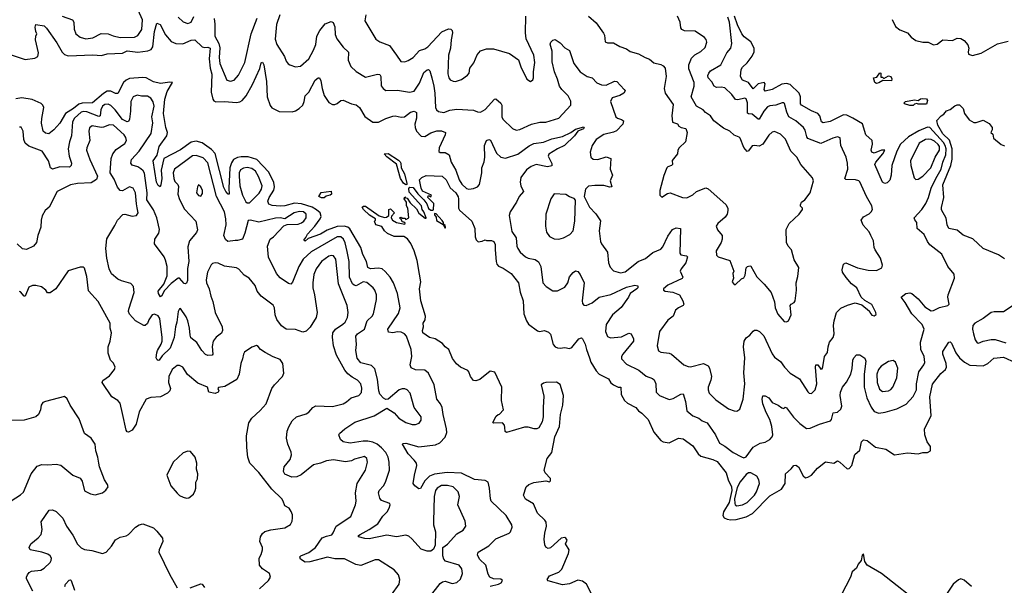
# Model space of a CAD drawing. Extents: x 2133489 to 2292442, y 756223 to 916462.
# Tile 107 of 256: x 2160978 to 2169283, y 843035 to 847805. Entities that reach past the tile are written whole.
import ezdxf

# ---------------------------------------------------------------- set-up
doc = ezdxf.new("R2010")
doc.units = 0

msp = doc.modelspace()

# ---------------------------------------------------------------- linework, layer by layer
at = {"layer": '0CON20XD'}
for points in [[(2161336, 847836), (2161422.5, 847802.5), (2161434.1, 847784.1), (2161436.2, 847725), (2161452.1, 847685), (2161486.8, 847656.8), (2161535, 847644.7), (2161595, 847650.7), (2161665, 847688.9), (2161725, 847686.7), (2161765, 847670), (2161825, 847656.2), (2161945, 847657.9), (2161975, 847671.1), (2162008.1, 847721.9), (2162013.7, 847805), (2161976.5, 847885)], [(2162313.1, 847825), (2162355, 847788.1), (2162395, 847772.5), (2162425, 847783.1), (2162447, 847833)], [(2162617.5, 847815), (2162623.4, 847766.6), (2162622.1, 847665), (2162656.5, 847605), (2162666.6, 847566.6), (2162660.9, 847485), (2162664.3, 847435), (2162725, 847295.7), (2162755, 847285.6), (2162785.8, 847295), (2162823.5, 847336.5), (2162875.3, 847444.7), (2162928.8, 847685), (2162981.5, 847818.5)], [(2163172.2, 847845), (2163144.7, 847765), (2163131.9, 847641.9), (2163145.4, 847595.4), (2163210, 847495), (2163226, 847455), (2163241.7, 847431.7), (2163255, 847423.8), (2163305, 847408), (2163345, 847414), (2163415, 847474.3), (2163455, 847548.6), (2163474.6, 847595), (2163484.6, 847665), (2163508.5, 847715), (2163555, 847769.4), (2163605, 847791.2), (2163622.3, 847782.3), (2163635.7, 847745), (2163639.7, 847679.7), (2163651.9, 847645), (2163705, 847572), (2163751.7, 847531.7), (2163748.6, 847465), (2163770.7, 847410.7), (2163815, 847368.1), (2163895, 847320.8), (2163995, 847345.6), (2164015, 847342.9), (2164024.5, 847325), (2164027.3, 847247.3), (2164043.7, 847223.7), (2164065, 847209.2), (2164165, 847210.5), (2164265, 847193.1), (2164305, 847202.5), (2164350.6, 847269.4), (2164385, 847360.8), (2164415, 847382.5), (2164425, 847383.8), (2164438, 847375), (2164453.5, 847313.5)], [(2163897.5, 847845), (2163888, 847795), (2163981.3, 847641.3), (2164015, 847618.6), (2164097.1, 847587.1), (2164155, 847506.2), (2164193.2, 847453.2), (2164225, 847450), (2164255, 847460), (2164296, 847485), (2164350, 847545), (2164395, 847559.6), (2164420.5, 847575), (2164538.7, 847701.3), (2164595, 847727.3), (2164615, 847725.6), (2164625.6, 847715), (2164628.2, 847695), (2164616.3, 847635), (2164611.2, 847565), (2164595.5, 847505), (2164587.5, 847347.5), (2164597.1, 847315), (2164609.1, 847299.1), (2164635, 847285.8), (2164654.3, 847284.3), (2164705, 847300), (2164755, 847336.2), (2164767.5, 847355), (2164774.3, 847395), (2164809.2, 847440.8), (2164835, 847508.8), (2164865, 847541.4), (2164915, 847558), (2164975, 847560), (2165109.7, 847519.7), (2165185, 847467.5), (2165205, 847407.5), (2165255, 847303.3), (2165286.4, 847283.6), (2165305, 847297.5), (2165311.2, 847315), (2165310, 847365), (2165322.2, 847445), (2165314.4, 847505), (2165249.5, 847645), (2165243.6, 847695), (2165245.6, 847835)], [(2164453.5, 847313.5), (2164472, 847245), (2164480.3, 847185), (2164483.5, 847065), (2164492.9, 847045), (2164509.8, 847029.8), (2164555, 847021.9), (2164605, 847042.9), (2164665, 847051.1), (2164805, 847041.2), (2164837.7, 847027.7), (2164865, 847026), (2164905, 847048), (2164982.5, 847135), (2164995, 847137.5), (2165035, 847102.5), (2165045.6, 847085), (2165044.6, 846985), (2165051.9, 846965), (2165135, 846887.5), (2165165, 846874.3), (2165195, 846879.4), (2165295, 846924.5), (2165365, 846940), (2165415, 846941.1), (2165525, 846974.4), (2165625, 847083.3), (2165625, 847116.7), (2165602.5, 847162.5), (2165550, 847215), (2165531.1, 847245), (2165514.7, 847304.7), (2165489.6, 847365), (2165468.6, 847448.6), (2165468.3, 847538.3), (2165451.7, 847598.3), (2165457.5, 847615), (2165475, 847632.5), (2165495, 847636.7), (2165535, 847608.8), (2165577, 847567), (2165614.3, 847545), (2165651.1, 847435), (2165704.7, 847364.7), (2165765, 847325.5), (2165806.2, 847315), (2165845, 847272.9), (2165885, 847254.4), (2165925, 847253.5), (2165995, 847285.8), (2166014.3, 847284.3), (2166076.7, 847215), (2166083.8, 847205), (2166073.8, 847185), (2166038.8, 847165), (2165976, 847145), (2165960, 847115), (2166006.4, 846986.4), (2166020, 846975), (2166055, 846964.2), (2166070.8, 846950.8), (2166065, 846924), (2166012.1, 846867.9), (2165985, 846855.5), (2165905, 846837.5), (2165840, 846795), (2165805.8, 846745), (2165790.7, 846689.3), (2165795.6, 846645.6), (2165815, 846630), (2165855, 846625.6), (2165925, 846649.2), (2165963.6, 846633.6), (2165959.2, 846545), (2165978, 846495), (2165958.5, 846445), (2165972.5, 846395), (2165955, 846393.5), (2165905, 846406.5), (2165827.9, 846407.9), (2165775, 846400.8), (2165750, 846375), (2165737.5, 846315), (2165783.8, 846225), (2165836.9, 846166.9), (2165877.8, 846107.8), (2165865.7, 846025), (2165875.8, 845935), (2165884.5, 845914.5), (2165936, 845845), (2165944.3, 845754.3), (2165957.3, 845717.3), (2165985, 845687.5), (2166045, 845669.4), (2166085, 845677.8), (2166194.7, 845765.3), (2166255, 845790), (2166318.8, 845841.2), (2166385, 845869.6), (2166401.3, 845888.7), (2166445, 845980.8), (2166485, 846036.7), (2166515, 846048.8), (2166550, 846045), (2166545.5, 845835.5), (2166555, 845822.5), (2166602.5, 845815), (2166610.8, 845805), (2166597.5, 845755), (2166557.5, 845705), (2166549.4, 845685), (2166570, 845635), (2166565, 845624), (2166445, 845566.9), (2166406.7, 845535), (2166406.7, 845525), (2166422.5, 845515), (2166486.8, 845506.8), (2166542, 845485), (2166572, 845435), (2166578.8, 845405), (2166572.5, 845395), (2166535, 845375.8), (2166508, 845355), (2166490, 845305), (2166445, 845272), (2166374, 845175), (2166354.2, 845055), (2166365, 845013.3), (2166385, 845002), (2166454.3, 844994.3), (2166474.5, 844984.5), (2166580, 844895), (2166615, 844879.2), (2166635, 844877.1), (2166745, 844904.5), (2166784.4, 844885), (2166795.4, 844865.4), (2166811.5, 844795), (2166808.5, 844765), (2166785.5, 844705), (2166784.6, 844684.6), (2166794.4, 844655), (2166850.7, 844600.7), (2166955, 844524.4), (2167003.9, 844506.1), (2167027.1, 844502.9), (2167050.5, 844519.5), (2167080.6, 844605), (2167092.9, 844735), (2167086.7, 844826.7), (2167093.2, 844955), (2167082.7, 845045), (2167088.9, 845095), (2167105, 845121.2), (2167135, 845144), (2167165, 845178.8), (2167175, 845186.2), (2167195, 845186), (2167218.8, 845175), (2167255, 845140), (2167325, 844988), (2167345, 844960), (2167395, 844923.8), (2167429.2, 844875), (2167476.2, 844825), (2167555, 844775.8), (2167625, 844666.7), (2167636.1, 844656.1), (2167655, 844653.3), (2167686, 844685), (2167701.5, 844735), (2167690.4, 844875), (2167693.5, 844895), (2167710, 844895), (2167735, 844856.7), (2167745, 844860), (2167752.7, 844877.3), (2167766, 844964), (2167790.5, 844999.5), (2167795.8, 845045), (2167808.6, 845085), (2167840, 845125), (2167848.6, 845155), (2167843.1, 845225), (2167847.1, 845265), (2167868, 845335), (2167905, 845371.2), (2167961.2, 845398.8), (2168025, 845416.2), (2168080.7, 845400.7), (2168146.2, 845346.2), (2168147.5, 845335), (2168165, 845312.5), (2168185, 845307.5), (2168201.7, 845318.3), (2168200, 845335), (2168165, 845402.5), (2168106.4, 845436.4), (2168075.7, 845465.7), (2168037.8, 845545), (2167995, 845576.9), (2167949.8, 845629.8), (2167918.6, 845675), (2167914.2, 845695), (2167925.8, 845744.2), (2167945, 845755.8), (2168045, 845713.3), (2168135, 845692.2), (2168205, 845691.1), (2168248.8, 845711.2), (2168254, 845735), (2168237.5, 845795), (2168194.2, 845865), (2168186.2, 845885), (2168180.5, 845940.5), (2168155.9, 845985.9), (2168142, 846015), (2168092.4, 846072.4), (2168075.8, 846115), (2168095, 846144), (2168142.3, 846167.7), (2168160, 846185), (2168170, 846205), (2168165.8, 846235), (2168120, 846315), (2168065, 846438), (2168055, 846447.1), (2168027.5, 846455), (2167945, 846458.8), (2167936.7, 846465), (2167963.6, 846545), (2167961.2, 846595), (2167948.1, 846645), (2167902.5, 846745), (2167898.8, 846808.8), (2167876, 846816), (2167835, 846806.9), (2167735, 846761.9), (2167625, 846803.8), (2167616.6, 846816.6), (2167604, 846874), (2167590, 846895), (2167525, 846951.5), (2167464.5, 846985), (2167446.8, 847025), (2167427.9, 847097.9), (2167424.1, 847104.1), (2167410, 847105), (2167355, 847084.5), (2167305, 847077.9), (2167285, 847069.1), (2167255.4, 847035), (2167215, 846967.5), (2167205, 846965.6), (2167155, 847007.5), (2167125, 847011.1), (2167117.8, 847017.8), (2167116.2, 847103.8), (2167105, 847138.5), (2167095, 847142.9), (2167035, 847128.9), (2167015, 847131.8), (2166983.1, 847175), (2166925, 847230.3), (2166895, 847236.6), (2166853.8, 847233.8), (2166834, 847244), (2166815, 847280.8), (2166785.5, 847315), (2166782.7, 847335), (2166789.5, 847355), (2166805.7, 847375), (2166891.4, 847425), (2166942.5, 847525), (2166975.5, 847565), (2166983.8, 847605), (2166965.9, 847785), (2166951.7, 847825)], [(2165776.1, 847836.1), (2165838.8, 847778.8), (2165900.5, 847690.5), (2165910, 847675), (2165917, 847617), (2165935, 847610), (2165985, 847611.2), (2166038.3, 847578.3), (2166095, 847558.8), (2166126.1, 847536.1), (2166197.9, 847517.9), (2166253.3, 847485), (2166291.2, 847471.2), (2166325, 847440), (2166385, 847428), (2166406.2, 847415), (2166422, 847395), (2166430, 847325), (2166413.9, 847223.9), (2166423.3, 847185), (2166489.3, 847089.3), (2166477.5, 846995), (2166485, 846940), (2166526.1, 846926.1), (2166537, 846907), (2166556.4, 846896.4), (2166595, 846887.5), (2166606.7, 846855), (2166593.3, 846775), (2166540, 846725), (2166530, 846705), (2166525, 846672.5), (2166482.3, 846617.7), (2166483.3, 846585), (2166475.7, 846574.3), (2166445.8, 846564.2), (2166436.2, 846555), (2166411.2, 846491.2), (2166376.7, 846365), (2166376.7, 846325), (2166395, 846307.5), (2166440.3, 846339.7), (2166464.2, 846345.8), (2166567.5, 846305), (2166605, 846302.5), (2166655, 846328), (2166685, 846356.7), (2166765, 846387.1), (2166785, 846380), (2166935, 846247.5), (2166950, 846215), (2166951.9, 846195), (2166944.3, 846165), (2166929.4, 846140.6), (2166866.2, 846085), (2166853.3, 846065), (2166862.7, 846032.7), (2166903.3, 845985), (2166903.3, 845955), (2166893.3, 845925), (2166853.3, 845855), (2166855, 845820), (2166870, 845805), (2166966.7, 845775), (2167002.5, 845685), (2166993.3, 845665), (2166997.5, 845625), (2166987.5, 845595), (2167005, 845572.5), (2167015, 845572.5), (2167065, 845620), (2167085, 845627.5), (2167097.9, 845652.1), (2167105, 845712.5), (2167116.1, 845723.9), (2167135, 845730), (2167145, 845726.7), (2167195, 845635.8), (2167258, 845575), (2167315.7, 845505), (2167344.2, 845425), (2167350, 845375), (2167370.9, 845320.9), (2167425, 845260), (2167445, 845257.5), (2167463.3, 845266.7), (2167484.4, 845315), (2167476.4, 845395), (2167483.8, 845406.2), (2167510, 845420), (2167518.5, 845435), (2167530, 845525), (2167526.2, 845585), (2167540, 845640), (2167548.8, 845715), (2167510.3, 845780.3), (2167487.5, 845865), (2167460, 845895), (2167444.2, 845925), (2167442.5, 846035), (2167468.5, 846085), (2167551.4, 846165), (2167580, 846205), (2167580, 846215), (2167563, 846233), (2167562.5, 846245), (2167572.5, 846265), (2167600, 846285), (2167646, 846345), (2167673.3, 846445), (2167665, 846472.5), (2167566, 846585), (2167532, 846645), (2167482.2, 846695), (2167437.9, 846797.9), (2167395, 846839.5), (2167345, 846860.8), (2167325, 846855.8), (2167295, 846830.8), (2167245, 846754.4), (2167215, 846738.1), (2167175, 846744.3), (2167155, 846740.8), (2167125, 846699.2), (2167115, 846694.3), (2167085, 846727.5), (2167055.5, 846805), (2167046, 846815), (2167005, 846832), (2166966.7, 846865), (2166915, 846891.2), (2166833.2, 846953.2), (2166803.3, 846995), (2166761.9, 847021.9), (2166741.2, 847045), (2166685.4, 847075.4), (2166642.1, 847155), (2166665.4, 847245), (2166666.1, 847275), (2166621.1, 847391.1), (2166621.1, 847425), (2166645, 847480.8), (2166672.4, 847507.6), (2166721.9, 847538.1), (2166759.3, 847570.7), (2166773.1, 847615), (2166769.1, 847639.1), (2166754, 847655), (2166675, 847706.9), (2166585, 847710.6), (2166561.9, 847721.9), (2166554.7, 847735), (2166547.3, 847785), (2166527.3, 847835)], [(2168165, 846687.5), (2168160, 846705), (2168171.8, 846755), (2168168.1, 846785), (2168114, 846834), (2168085.7, 846925.8), (2168005, 846975.9), (2167955, 847000.7), (2167925, 847003.5), (2167814.8, 846945.2), (2167753.9, 846933.9), (2167740, 846945), (2167726.2, 846995), (2167710, 847015), (2167655, 847037), (2167571.1, 847085), (2167564.6, 847095), (2167564, 847155), (2167551.6, 847185), (2167475, 847258.4), (2167445, 847266.4), (2167405, 847260.2), (2167325, 847217.5), (2167265, 847203.5), (2167255.6, 847215), (2167265.5, 847265), (2167257.5, 847275), (2167205, 847264), (2167165, 847222.9), (2167125, 847275.5), (2167097.3, 847287.3), (2167074.6, 847294.6), (2167057.1, 847325), (2167061.8, 847385), (2167074.4, 847405), (2167115, 847440.6), (2167155, 847496.9), (2167171.9, 847535), (2167171.8, 847565), (2167145, 847617.8), (2167089.5, 847659.5), (2167068.2, 847685), (2167030.8, 847760.8), (2167005.5, 847835.5)], [(2168337.3, 847807.3), (2168365, 847748.8), (2168400.7, 847720.7), (2168465, 847694.3), (2168498.2, 847658.2), (2168535, 847630), (2168595, 847614.2), (2168640, 847615), (2168685, 847592), (2168715, 847598.8), (2168765, 847634.3), (2168845, 847630.8), (2168885, 847648.8), (2168915, 847646.7), (2168945, 847630), (2168974.2, 847594.2), (2168984, 847565), (2168976.7, 847535), (2168981.2, 847515), (2169015, 847502.5), (2169087.9, 847522.1), (2169225, 847602), (2169315, 847623.8)], [(2160905, 847507.5), (2161025, 847470.6), (2161105, 847480.4), (2161131.9, 847495), (2161136.9, 847525), (2161110.7, 847635), (2161112.3, 847665), (2161121.9, 847685), (2161114.2, 847705.8), (2161109.2, 847740.8), (2161114.1, 847765.9), (2161185, 847753.3), (2161205, 847734), (2161290.2, 847610.2), (2161335, 847531.4), (2161355, 847512.2), (2161385, 847501.5), (2161595, 847510), (2161668, 847502), (2161715, 847516.4), (2161845, 847523.3), (2161885, 847542.7), (2161975, 847530), (2162057.7, 847542.3), (2162085.7, 847555), (2162101.2, 847575), (2162114.6, 847705), (2162135, 847776.2), (2162161.2, 847765), (2162206.6, 847676.6), (2162255, 847620), (2162295, 847603.3), (2162352.7, 847602.7), (2162425, 847631.5), (2162454.6, 847634.6), (2162517.1, 847577.1), (2162535, 847571.2), (2162565, 847574.7), (2162583.2, 847565), (2162574.8, 847475), (2162583.1, 847395), (2162598.4, 847345), (2162591.8, 847195), (2162605.5, 847135.5), (2162615, 847121.2), (2162632.1, 847112.1), (2162703.8, 847116.2), (2162805, 847106.2), (2162835, 847111.2), (2162855, 847123.3), (2162887.8, 847162.2), (2162942.3, 847257.7), (2163004.2, 847394.2), (2163015, 847440), (2163025, 847446.7), (2163037.5, 847425), (2163060, 847285), (2163063.8, 847155), (2163089.3, 847080.7), (2163105, 847062), (2163165, 847031.9), (2163275, 847027.8), (2163305, 847035.6), (2163335.7, 847055), (2163364.6, 847085.4), (2163377.7, 847115), (2163386.3, 847163.7), (2163416.9, 847193.1), (2163470, 847295), (2163495.8, 847315.8), (2163505, 847313.8), (2163518.1, 847288.1), (2163528.2, 847225), (2163546.1, 847165), (2163585, 847108.1), (2163615, 847089.2), (2163635, 847088.6), (2163655, 847097.1), (2163685, 847123.1), (2163705, 847126.9), (2163775, 847096.9), (2163816.6, 847086.6), (2163844.2, 847065), (2163889.3, 846989.3), (2163955, 846940.8), (2164005, 846940.6), (2164067.2, 846972.8), (2164125, 846992.9), (2164145, 846994.3), (2164195, 846983.1), (2164224.1, 846985.9), (2164275, 847026.3), (2164303.6, 847033.6), (2164325, 847023.3), (2164325.3, 846974.7), (2164311.1, 846925), (2164312, 846895), (2164325.4, 846865), (2164365, 846823.9), (2164395, 846821.1), (2164445, 846850), (2164495, 846866.9), (2164535, 846867.1), (2164569.2, 846855), (2164565.6, 846835), (2164515.7, 846725), (2164514, 846694), (2164525, 846686.2), (2164566.2, 846683.8), (2164601.2, 846665), (2164615.6, 846605), (2164655.7, 846535), (2164683.1, 846455), (2164707.6, 846417.6), (2164745, 846382.5), (2164767, 846377), (2164805, 846381.1), (2164839.2, 846395), (2164855, 846416), (2164874.6, 846515), (2164874.5, 846555), (2164895, 846607.5), (2164901.9, 846645), (2164897.8, 846745), (2164915, 846785.5), (2164935, 846793.6), (2164948.1, 846788.1), (2164999.4, 846679.4), (2165035.8, 846645), (2165075, 846637.8), (2165179.8, 846670.2), (2165275, 846740.8), (2165315, 846760.9), (2165395, 846773.1), (2165465, 846800.5), (2165555, 846820), (2165627, 846853), (2165665, 846881.2), (2165735, 846902.5), (2165738.8, 846895), (2165733.3, 846885), (2165685.6, 846864.4), (2165658.1, 846825), (2165572.7, 846745), (2165512.9, 846717.1), (2165440.1, 846669.9), (2165434.6, 846654.6), (2165465, 846592.5), (2165465, 846572.5), (2165430, 846565), (2165335, 846583.1), (2165292.5, 846567.5), (2165251.1, 846538.9), (2165205.5, 846475), (2165200, 846435), (2165205, 846404), (2165227.5, 846355), (2165190.8, 846315), (2165167.9, 846265), (2165115.5, 846185), (2165105.5, 846154.5), (2165128.9, 846018.9), (2165165.6, 845965), (2165170.6, 845895), (2165178.6, 845875), (2165199.2, 845845), (2165245, 845804.3), (2165265, 845793.1), (2165325, 845781.8), (2165352.7, 845762.7), (2165373.5, 845725), (2165391.4, 845585), (2165418, 845555), (2165475, 845518), (2165515, 845517.5), (2165575, 845550.6), (2165601.1, 845585), (2165614.6, 845635.4), (2165645, 845673.3), (2165665, 845686.7), (2165685, 845681.2), (2165705, 845656.7), (2165740, 845585), (2165722.5, 845435), (2165725, 845412.5), (2165735, 845398.8), (2165756.7, 845395), (2165805, 845418.2), (2165866.2, 845463.8), (2165965, 845487.7), (2166095, 845550), (2166165, 845567.5), (2166191.1, 845561.1), (2166190.7, 845545), (2166182.5, 845535), (2166126.7, 845495), (2166112.3, 845465), (2166051.4, 845378.6), (2165978.7, 845315), (2165925.5, 845235), (2165918.6, 845175), (2165935, 845133.8), (2165962.1, 845122.1), (2166055, 845130), (2166115, 845161.2), (2166135.8, 845155.8), (2166155.6, 845115), (2166154.4, 845095), (2166064.5, 844985), (2166053.8, 844965), (2166053.5, 844945), (2166095, 844900), (2166198.5, 844848.5), (2166260.3, 844800.3), (2166315, 844779.2), (2166327.9, 844767.9), (2166343.3, 844735), (2166346.7, 844665), (2166375, 844635.6), (2166455, 844602.2), (2166488.6, 844611.4), (2166555, 844647.5), (2166575, 844648.8), (2166594.1, 844585.9), (2166605.8, 844505.8), (2166655.6, 844465.6), (2166705.5, 844445.5), (2166733, 844423), (2166777.5, 844405), (2166847.1, 844305), (2166880.8, 844235), (2166925, 844209.5), (2166994.2, 844155), (2167065, 844118.1), (2167085, 844111.4), (2167105, 844117.5), (2167165, 844200.5), (2167224, 844235), (2167265, 844241.5), (2167304.3, 844265), (2167323.5, 844286.5), (2167329.5, 844305), (2167320.6, 844375), (2167304.3, 844434.3), (2167273, 844493), (2167245.5, 844565), (2167240, 844605), (2167245, 844632.5), (2167265, 844632), (2167295, 844615.7), (2167325, 844576.9), (2167375, 844554.3), (2167405, 844530.8), (2167423.3, 844526.7), (2167435, 844536.7), (2167445, 844533.3), (2167504.1, 844454.1), (2167558.6, 844398.6), (2167615, 844356.9), (2167645, 844359.6), (2167725, 844395.4), (2167817, 844423), (2167825.6, 844435), (2167840.3, 844489.7), (2167875, 844494.2), (2167905, 844520), (2167912.9, 844545), (2167897.5, 844635), (2167900.4, 844665), (2167917.5, 844705), (2167952.3, 844747.7), (2167987.1, 844815), (2168000, 844865), (2168004.2, 844935), (2168014.3, 844955), (2168035, 844978), (2168065, 844980), (2168105, 844951.2), (2168115.5, 844925.5), (2168100.3, 844815), (2168100.3, 844705), (2168121.8, 844615), (2168158.2, 844538.2), (2168185, 844501.1), (2168225, 844488.2), (2168277.5, 844495), (2168375, 844522.9), (2168456.1, 844563.9), (2168513.6, 844626.4), (2168541.1, 844685), (2168540.8, 844735), (2168561.2, 844835), (2168604.6, 844895.4), (2168612.2, 844915), (2168606.5, 844965), (2168578.5, 845025), (2168575.5, 845084.5), (2168607.1, 845195), (2168589.5, 845235), (2168501.5, 845325), (2168445, 845420), (2168412.5, 845465), (2168452.5, 845495), (2168485, 845500.8), (2168501.2, 845495), (2168555, 845450), (2168613.4, 845383.4), (2168665, 845351.2), (2168685, 845351.8), (2168735, 845378), (2168806.4, 845393.6), (2168816.7, 845405), (2168806.2, 845465), (2168808.8, 845485), (2168863.8, 845625), (2168859.5, 845659.5), (2168807.5, 845725), (2168755, 845827.5), (2168655, 845907.5), (2168633.8, 845935), (2168606.7, 845995), (2168548, 846045), (2168545.8, 846095), (2168527.9, 846117.9), (2168522.9, 846135), (2168587.3, 846205), (2168621.4, 846255), (2168643.6, 846305), (2168664.7, 846385), (2168704.6, 846464.6), (2168748.8, 846545), (2168764.1, 846605), (2168789.3, 846665), (2168792.7, 846715), (2168784.5, 846745), (2168769.6, 846769.6), (2168655, 846895.7), (2168635, 846899.1), (2168562.4, 846867.6), (2168474.1, 846815.9), (2168408.2, 846755), (2168376.9, 846695), (2168333.8, 846576.2), (2168328.8, 846495), (2168318.3, 846451.7), (2168295, 846428), (2168275, 846422.5), (2168254.5, 846434.5), (2168189.2, 846585), (2168197.5, 846605), (2168257.9, 846675), (2168275.6, 846705.6), (2168246.7, 846705), (2168185, 846680), (2168165, 846687.5)], [(2164945, 843028.6), (2165015.6, 843044.4), (2165037.5, 843055), (2165050, 843075), (2165035, 843086.7), (2164975, 843089.2), (2164944, 843105), (2164928.7, 843128.7), (2164908.5, 843205), (2164855.7, 843255), (2164838.8, 843291.2), (2164845, 843315.8), (2164935, 843366.9), (2164993.5, 843426.5), (2165105, 843473.8), (2165116, 843485), (2165130.8, 843525), (2165129.2, 843545), (2165082, 843625), (2164955, 843746), (2164947.3, 843765), (2164940.8, 843855), (2164928.6, 843905), (2164905, 843918.5), (2164815, 843927.9), (2164705, 843981.6), (2164582.3, 843987.7), (2164477, 843973), (2164435, 843956.2), (2164393.8, 843915), (2164359.5, 843850.5), (2164345, 843848.1), (2164311.1, 843875), (2164297.5, 843895), (2164306.5, 843965), (2164326.7, 844045), (2164324.4, 844065), (2164305, 844090), (2164255.6, 844145), (2164206, 844225), (2164208.8, 844231.2), (2164235.3, 844235.3), (2164345, 844204.5), (2164485, 844219.2), (2164522, 844238), (2164565.5, 844285), (2164579.1, 844325), (2164578.2, 844355), (2164548.8, 844475), (2164540.6, 844535), (2164527.1, 844565), (2164496.3, 844606.3), (2164473.8, 844725), (2164425.3, 844825.3), (2164395, 844850.5), (2164315, 844851.9), (2164280, 844870), (2164271.9, 844895), (2164286.5, 844965), (2164280.4, 845025), (2164241.5, 845135), (2164224.3, 845155), (2164195, 845169.2), (2164165, 845172.3), (2164124.6, 845165.4), (2164088.8, 845168.8), (2164082.9, 845195), (2164172.8, 845327.2), (2164186, 845375), (2164164.4, 845495), (2164131.9, 845585), (2164102.8, 845632.8), (2164061.4, 845681.4), (2164035, 845702.9), (2164005, 845711.1), (2163935.4, 845705.4), (2163914.4, 845715), (2163902.1, 845765), (2163872, 845825), (2163855.5, 845885), (2163761, 846041), (2163744.4, 846055), (2163715.2, 846065.2), (2163655, 846061.7), (2163570.6, 846029.4), (2163515, 845995.2), (2163409.7, 845960.3), (2163385, 845937.5), (2163374.2, 845945), (2163392.4, 845967.6), (2163404.3, 845995.7), (2163468, 846065), (2163512.2, 846125), (2163521.1, 846145), (2163511.1, 846175), (2163481.8, 846201.8), (2163445, 846223.6), (2163355, 846252.9), (2163295, 846258.2), (2163215, 846235.6), (2163175, 846231.7), (2163108.2, 846238.2), (2163079.7, 846249.7), (2163069.2, 846275), (2163080.9, 846305), (2163122.5, 846367.5), (2163127.3, 846395), (2163121.9, 846431.9), (2163079.3, 846519.3), (2162976.5, 846625), (2162905, 846648.1), (2162845, 846649.1), (2162815, 846644.1), (2162782.3, 846625), (2162762.9, 846597.1), (2162751.3, 846555), (2162741.9, 846385), (2162745.3, 846334.7), (2162735, 846334.3), (2162715, 846357.5), (2162699.5, 846389.5), (2162627.2, 846677.2), (2162595, 846711.8), (2162515.9, 846765.9), (2162465, 846781.2), (2162425, 846772.8), (2162335, 846707.1), (2162194.2, 846635.8), (2162171.1, 846535), (2162175.8, 846465), (2162168.6, 846411.4), (2162163.3, 846396.7), (2162145, 846406.9), (2162132.5, 846435), (2162102.3, 846615), (2162137.4, 846662.6), (2162152.7, 846735), (2162218.9, 846825), (2162223, 846855), (2162211.1, 846895), (2162191.3, 847015), (2162202.1, 847135), (2162221.8, 847198.2), (2162266.1, 847276.1), (2162245, 847279.2), (2162165, 847267.2), (2162105, 847281.2), (2162044, 847314), (2162015, 847318.9), (2161905, 847309.3), (2161875, 847295.3), (2161852.5, 847275), (2161805, 847182.9), (2161785, 847182.1), (2161745, 847202), (2161715, 847201), (2161685, 847183), (2161592.2, 847105), (2161505, 847102.5), (2161475, 847091.4), (2161431.7, 847055), (2161364.1, 847015), (2161316.6, 846933.4), (2161264.4, 846875.6), (2161223.6, 846843.6), (2161195, 846846.9), (2161175.6, 846865), (2161162.7, 846932.7), (2161162.9, 846972.9), (2161180, 847065), (2161173.1, 847083.1), (2161157.3, 847097.3), (2161082.6, 847132.6), (2160996.3, 847146.3), (2160945, 847136.7)], [(2168205, 847267.5), (2168190, 847275), (2168180, 847315), (2168208.3, 847321.7), (2168231.7, 847358.3), (2168240, 847355), (2168241.7, 847321.7), (2168255, 847320), (2168265, 847310), (2168305, 847332.5), (2168326.1, 847326.1), (2168332.5, 847305), (2168330, 847290), (2168258.3, 847291.7), (2168225, 847272.5), (2168205, 847267.5)], [(2164434.5, 842935.5), (2164525, 843051.2), (2164545, 843066), (2164565, 843070), (2164625, 843051.4), (2164665, 843060), (2164695, 843086), (2164713.3, 843135), (2164706.9, 843175), (2164685, 843204.2), (2164569.1, 843239.1), (2164554, 843255), (2164545.8, 843285), (2164547.5, 843355), (2164586.6, 843383.4), (2164665, 843470), (2164718.9, 843501.1), (2164740.8, 843535), (2164735.6, 843575), (2164674.4, 843715), (2164686.9, 843785), (2164676.9, 843825), (2164635, 843864.4), (2164585, 843877.1), (2164535, 843876.1), (2164497.5, 843855), (2164484.6, 843835), (2164474.7, 843785.3), (2164468.8, 843575), (2164468.5, 843545), (2164484.4, 843485), (2164483.3, 843375), (2164468.8, 843341.2), (2164445.9, 843324.1), (2164415, 843322.9), (2164365, 843340), (2164285, 843426.9), (2164258.7, 843448.7), (2164235, 843458.9), (2164155, 843443.4), (2164075, 843457.2), (2163925, 843426.9), (2163889.2, 843429.2), (2163833.9, 843443.9), (2163835.8, 843455), (2163849.2, 843465), (2163925.7, 843505), (2163998.5, 843555), (2164041.7, 843618.3), (2164078, 843655), (2164094, 843685), (2164103.3, 843715), (2164100, 843725), (2164029.6, 843749.6), (2164015, 843771.2), (2164003.3, 843815), (2164010.6, 843835), (2164046.7, 843875), (2164063.1, 843905), (2164095.6, 844005), (2164094.5, 844075), (2164085.5, 844115), (2164065.5, 844155), (2164029.6, 844195), (2163992.2, 844225), (2163955, 844242.4), (2163915, 844250.7), (2163875, 844252.1), (2163765, 844234.4), (2163705, 844244.2), (2163684.5, 844264.5), (2163670.8, 844305), (2163674.4, 844315.6), (2163721.2, 844355), (2163805, 844410), (2163966.2, 844463.8), (2164075, 844530), (2164135, 844488.8), (2164176.2, 844446.2), (2164235, 844408.2), (2164288, 844392), (2164317.2, 844392.8), (2164346.3, 844403.7), (2164363.4, 844426.6), (2164363.1, 844455), (2164304.5, 844535), (2164272, 844655), (2164245, 844684.2), (2164225, 844691.9), (2164205, 844693.1), (2164177.3, 844682.7), (2164086.1, 844603.9), (2164065, 844603.3), (2164045, 844613.8), (2164016.4, 844646.4), (2164005.5, 844675), (2163995.4, 844775), (2163971.7, 844861.7), (2163945, 844888.9), (2163855, 844911.5), (2163825, 844950), (2163813.8, 845015), (2163818.8, 845065), (2163813.2, 845136.8), (2163825.7, 845155), (2163886.9, 845195), (2163907.5, 845265), (2163950, 845305), (2163962.9, 845325), (2163986.1, 845445), (2163987.1, 845485), (2163974.2, 845524.2), (2163959.2, 845545), (2163905, 845588.9), (2163875, 845593.9), (2163815, 845561.2), (2163797.5, 845565), (2163785, 845577.8), (2163758.9, 845635), (2163756.3, 845765), (2163740.6, 845849.4), (2163723.3, 845923.3), (2163707.6, 845955), (2163685, 845974.1), (2163655, 845973.2), (2163435, 845846.9), (2163368.9, 845785), (2163333.3, 845725), (2163278.7, 845591.3), (2163265.8, 845574.2), (2163245, 845580), (2163175, 845629.4), (2163144.4, 845665), (2163075, 845801.2), (2163066.5, 845895), (2163091.4, 845955), (2163117, 845973), (2163205, 846068.1), (2163235, 846078.9), (2163325, 846079.6), (2163355, 846090.7), (2163375, 846106.4), (2163394, 846135), (2163393.9, 846165), (2163371.4, 846185), (2163338.8, 846188.8), (2163293.1, 846175), (2163215, 846125.6), (2163173.8, 846133.8), (2163135, 846131.8), (2162995, 846096.9), (2162925, 846113.8), (2162905, 846112.5), (2162876.9, 846005), (2162856, 845955), (2162815, 845942), (2162795, 845944.2), (2162734.4, 845934.4), (2162712.1, 845952.1), (2162698.6, 845985), (2162720, 846075), (2162717.6, 846125), (2162705.3, 846185), (2162638.6, 846315), (2162565, 846596.7), (2162525, 846640), (2162465, 846661.2), (2162435, 846655.9), (2162378.2, 846615), (2162284.6, 846545), (2162272.9, 846515), (2162276.7, 846465), (2162285, 846441.1), (2162310, 846415), (2162317.4, 846397.4), (2162311.2, 846335), (2162325, 846288.6), (2162368.2, 846208.2), (2162464.5, 846105), (2162477.2, 846032.8), (2162468.3, 846011.7), (2162408.4, 845941.6), (2162395, 845890), (2162404.6, 845765.4), (2162393.1, 845706.9), (2162394, 845605), (2162385, 845582), (2162375, 845577.1), (2162365, 845581.1), (2162325.3, 845625.3), (2162315, 845624.6), (2162255, 845580.7), (2162199.1, 845520.9), (2162175, 845474.4), (2162165, 845469.4), (2162149.5, 845495), (2162146.7, 845515), (2162194.3, 845575.7), (2162215, 845630), (2162220.6, 845645), (2162221.1, 845725), (2162208.3, 845778.3), (2162196.2, 845805), (2162115.8, 845915), (2162118.1, 845955), (2162151.4, 846005), (2162155.6, 846035), (2162133.8, 846135), (2162105, 846201.1), (2162051.2, 846285), (2162051.7, 846345), (2162029.6, 846509.6), (2162020.3, 846530.3), (2161998.6, 846548.6), (2161975, 846563.4), (2161927, 846577), (2161913.6, 846595), (2161920.9, 846625), (2161984.7, 846695), (2162086.5, 846845), (2162099.2, 846935), (2162090.9, 846985), (2162110.5, 847075), (2162103.5, 847113.5), (2162085, 847143.3), (2162055, 847159.2), (2162005, 847159.7), (2161967.9, 847167.9), (2161935, 847155.4), (2161913.7, 847115), (2161913.2, 847035), (2161904.1, 846965), (2161895, 846945.5), (2161885, 846942.7), (2161843.9, 846963.9), (2161783.5, 847045), (2161745, 847082.8), (2161725, 847093.4), (2161695, 847089.7), (2161677.3, 847075), (2161663.3, 847045), (2161655.2, 846994.8), (2161645, 846987.3), (2161545, 847028.5), (2161515, 847030.8), (2161495, 847024.2), (2161439.7, 846975), (2161422.5, 846945), (2161414.4, 846825.6), (2161397.1, 846775), (2161387.7, 846715), (2161394.5, 846655), (2161415.5, 846595), (2161412.5, 846575), (2161397.4, 846562.6), (2161315.3, 846564.7), (2161255, 846543.6), (2161237.2, 846557.2), (2161228.1, 846588.1)], [(2168515, 847082.5), (2168485, 847082.5), (2168440, 847095), (2168437.5, 847105), (2168450, 847115), (2168525, 847130), (2168555, 847122.5), (2168575, 847136.7), (2168595, 847140), (2168625, 847137.5), (2168633.3, 847125), (2168627, 847093), (2168555, 847092.5), (2168545, 847097.5), (2168525, 847092.5), (2168515, 847082.5)], [(2169285, 845787.5), (2169232.7, 845822.7), (2169104.4, 845875), (2169016.4, 845956.4), (2168935, 845988.8), (2168885, 846029.2), (2168814, 846045), (2168801.4, 846075), (2168792.3, 846132.3), (2168752.7, 846202.7), (2168752.3, 846222.3), (2168772.9, 846305), (2168762.7, 846412.7), (2168830.6, 846575), (2168842.3, 846627.7), (2168842.4, 846715), (2168820.5, 846790.5), (2168765, 846841.2), (2168721.1, 846915), (2168712.9, 846955), (2168748.6, 846995), (2168771.2, 847008.8), (2168795, 847035.5), (2168825, 847048.9), (2168865, 847077.9), (2168885, 847087.3), (2168905, 847085.7), (2168934.3, 847055), (2168946, 847015), (2168985, 846960), (2169025, 846938.8), (2169045, 846937.5), (2169105, 846956.9), (2169155, 846930), (2169178.8, 846895), (2169180, 846875), (2169170, 846855), (2169185, 846840), (2169190, 846805), (2169255, 846753.3), (2169285, 846742.5)], [(2162607.3, 845427.3), (2162627.3, 845335), (2162684.4, 845214.4), (2162688.1, 845185), (2162679.4, 845160.6), (2162633.4, 845126.6), (2162610.5, 845095), (2162600.3, 845049.7), (2162605.7, 844985), (2162600, 844975), (2162565, 844973.1), (2162545, 844982.5), (2162513.3, 845015), (2162472.4, 845082.4), (2162421.8, 845121.8), (2162414.7, 845144.7), (2162411.2, 845205), (2162395.8, 845265.8), (2162380.7, 845300.7), (2162335, 845368.8), (2162325, 845366.2), (2162314.6, 845345), (2162303.5, 845255), (2162290.4, 845215), (2162281.8, 845125), (2162246.9, 845035), (2162180.3, 844969.7), (2162155, 844933.1), (2162145, 844930), (2162135.7, 844935.7), (2162130, 844955), (2162135.6, 844995), (2162140.6, 845015), (2162171.9, 845068.1), (2162179.1, 845095), (2162178.2, 845125), (2162159.5, 845285), (2162146.9, 845306.9), (2162115, 845322), (2162095, 845316.2), (2162067.5, 845275), (2162055, 845243.8), (2162035, 845226), (2162025, 845225.8), (2161955, 845266), (2161902.6, 845322.6), (2161894.7, 845344.7), (2161897.1, 845365), (2161944.4, 845505), (2161938.1, 845555), (2161915, 845581.4), (2161835, 845602.7), (2161806.7, 845616.7), (2161751.6, 845661.6), (2161731.2, 845705), (2161712, 845795), (2161702.7, 845875), (2161712.8, 845957.2), (2161781.2, 846068.8), (2161802, 846115), (2161847.5, 846162.5), (2161865, 846164.3), (2161925, 846147.5), (2161963.8, 846155), (2161977.8, 846175), (2161969.5, 846219.5), (2161961.6, 846251.6), (2161954.6, 846344.6), (2161935.4, 846385.4), (2161905, 846395.6), (2161845, 846362.9), (2161825, 846365.8), (2161801.4, 846391.4), (2161775, 846460), (2161740, 846515), (2161750, 846635), (2161763.1, 846675), (2161790, 846710), (2161865, 846760.6), (2161877.8, 846785), (2161872.8, 846812.8), (2161860, 846835), (2161768.6, 846915), (2161735, 846919.6), (2161685, 846898.9), (2161665, 846897.3), (2161588.7, 846911.3), (2161565.6, 846894.4), (2161560.9, 846865), (2161568, 846785), (2161542.9, 846725), (2161541.5, 846705), (2161569.2, 846625), (2161633.8, 846485), (2161625, 846456.7), (2161579.3, 846429.3), (2161465, 846422.7), (2161405, 846411.5), (2161292.7, 846357.3), (2161225.7, 846225), (2161192.7, 846197.3), (2161168.3, 846151.7), (2161158, 846115), (2161156.2, 846055), (2161130.8, 845985), (2161119.2, 845925), (2161095, 845896.2), (2161035, 845867.5), (2161001.4, 845871.4), (2160955.9, 845915.9)], [(2161228.1, 846588.1), (2161220.4, 846615), (2161166.1, 846696.1), (2161055, 846738.9), (2161024.5, 846764.5), (2161012.2, 846795), (2161007.5, 846865), (2160989.1, 846899.1), (2160975, 846899.2)], [(2168535, 846456.7), (2168555, 846460.8), (2168595, 846486.7), (2168663.2, 846555), (2168700.6, 846645), (2168735.2, 846704.8), (2168734.8, 846735), (2168725, 846752), (2168695, 846779.8), (2168665, 846795.7), (2168645, 846798.9), (2168616.6, 846793.4), (2168565.6, 846765), (2168492.2, 846615), (2168493.3, 846575), (2168522.4, 846472.4), (2168535, 846456.7)], [(2164235, 846412), (2164215, 846425.8), (2164188.2, 846465), (2164156.6, 846586.6), (2164075, 846648.9), (2164052.5, 846675), (2164085.3, 846675.3), (2164171.4, 846621.4), (2164186.1, 846606.1), (2164192.2, 846595), (2164195.6, 846555), (2164224.6, 846504.6), (2164242.5, 846425), (2164242.5, 846415), (2164235, 846412)], [(2162895, 846261.4), (2162915, 846261.9), (2162996.7, 846343.3), (2163017.4, 846375), (2163023.2, 846405), (2162992.8, 846482.8), (2162967.2, 846527.2), (2162935, 846549.8), (2162895, 846559.3), (2162865, 846554.2), (2162840.7, 846539.3), (2162829.7, 846515), (2162829, 846485), (2162835.3, 846405), (2162857.5, 846325), (2162885, 846269.2), (2162895, 846261.4)], [(2165814, 842935), (2165757.1, 843045), (2165725, 843070), (2165685, 843078.9), (2165615, 843046.9), (2165555, 843040.6), (2165434.2, 843074.2), (2165426.7, 843085), (2165446.7, 843115), (2165523.8, 843146.2), (2165549.4, 843170.6), (2165607.1, 843302.9), (2165613.6, 843335), (2165582, 843385), (2165594.2, 843415), (2165585, 843434), (2165575, 843438.6), (2165545, 843434), (2165455, 843350), (2165435, 843346.2), (2165415, 843356.7), (2165406.8, 843376.8), (2165401.5, 843425), (2165406.5, 843475), (2165421.5, 843535), (2165417.8, 843567.8), (2165407.1, 843585), (2165344.6, 843644.6), (2165311.1, 843721.1), (2165245, 843761.2), (2165226.7, 843795), (2165250, 843865), (2165273.3, 843885), (2165315, 843902), (2165415, 843916.2), (2165445, 843908.8), (2165456, 843915), (2165455, 843936.7), (2165410, 843985), (2165400.8, 844005), (2165428, 844105), (2165467.1, 844155), (2165492.2, 844287.8), (2165530, 844375), (2165540, 844475), (2165559.3, 844555), (2165564.6, 844635), (2165535, 844730), (2165505, 844747.3), (2165415, 844745.5), (2165395, 844740.8), (2165376.2, 844725), (2165399.3, 844629.3), (2165392.5, 844535), (2165394.2, 844455.8), (2165385.5, 844414.5), (2165355, 844363.8), (2165340, 844355), (2165316.1, 844353.9), (2165265, 844370), (2165235, 844368.8), (2165085, 844323.3), (2165073, 844333), (2165070, 844365), (2165067.5, 844385), (2165050, 844405), (2164973.8, 844403.8), (2164968.3, 844408.3), (2164997, 844463), (2165013, 844477), (2165025, 844477.5), (2165057.5, 844515), (2165042, 844595), (2165044, 844705), (2164985, 844832.5), (2164945, 844842.5), (2164857.7, 844772.3), (2164825, 844760), (2164805, 844762.5), (2164780, 844795), (2164766.7, 844835), (2164756.4, 844846.4), (2164695, 844873.8), (2164661.9, 844901.9), (2164627.3, 844947.3), (2164596.2, 845025), (2164566.7, 845045), (2164544.2, 845074.2), (2164482.7, 845112.7), (2164435, 845126.2), (2164376.7, 845165), (2164374, 845185), (2164383.3, 845215), (2164380, 845245), (2164396.2, 845275), (2164400, 845305), (2164360, 845435), (2164350.8, 845535), (2164360.8, 845595), (2164349.6, 845660.4), (2164330.3, 845775), (2164304.5, 845855), (2164276.5, 845916.5), (2164248.1, 845958.1), (2164217.8, 845977.8), (2164135, 845975.8), (2164081.2, 846001.2), (2164054.1, 846024.1), (2164030.7, 846060.7), (2163982.5, 846075), (2163970, 846105), (2163980, 846115), (2163980, 846125), (2163927, 846157), (2163876.7, 846205), (2163867.5, 846225), (2163877, 846233), (2163895, 846231.2), (2164010.8, 846150.8), (2164055, 846135.8), (2164071.2, 846138.8), (2164092.5, 846155), (2164090, 846205), (2164105, 846210), (2164140, 846175), (2164113, 846147), (2164111.2, 846135), (2164121.2, 846115), (2164155, 846094.3), (2164225, 846080), (2164228.3, 846088.3), (2164218.3, 846098.3), (2164205, 846100), (2164198.3, 846118.3), (2164180, 846135), (2164195, 846140), (2164201.7, 846131.7), (2164225, 846130), (2164235, 846120), (2164260, 846135), (2164250, 846215), (2164240, 846235), (2164240, 846265), (2164220, 846295), (2164225, 846310), (2164231.7, 846301.7), (2164245, 846300), (2164270.7, 846260.7), (2164325, 846210), (2164343.6, 846173.6), (2164398.3, 846131.7), (2164405, 846130), (2164406.7, 846135), (2164387.5, 846185), (2164372.5, 846205), (2164365.5, 846235), (2164261.5, 846351.5), (2164259.5, 846380.5), (2164268.1, 846391.9), (2164295, 846389.2), (2164335, 846335.8), (2164387.1, 846287.1), (2164410.9, 846250.9), (2164425, 846212.5), (2164445, 846198.8), (2164461.7, 846198.3), (2164467.5, 846202.5), (2164470, 846255), (2164420, 846305), (2164421.7, 846318.3), (2164435, 846320), (2164445, 846312.5), (2164450, 846325), (2164375, 846360), (2164363.3, 846385), (2164351.2, 846455), (2164370, 846475), (2164405, 846490), (2164540, 846485), (2164575, 846454.2), (2164607.9, 846387.9), (2164655, 846343.6), (2164675, 846311.1), (2164680, 846295), (2164680, 846215), (2164688.2, 846198.2), (2164790, 846105), (2164817.5, 846045), (2164819.1, 845975), (2164827.5, 845947.5), (2164845, 845933.1), (2164877, 845937), (2164905, 845947.5), (2164915, 845942.5), (2164957, 845943), (2164976.7, 845935), (2164988.2, 845908.2), (2164986.8, 845865), (2164996.2, 845766.2), (2165003.5, 845743.5), (2165017.5, 845727.5), (2165055, 845710.8), (2165123.3, 845665), (2165184.6, 845585), (2165198, 845508), (2165222.9, 845435), (2165231.1, 845325), (2165251.3, 845265), (2165268.3, 845238.3), (2165345, 845180), (2165363, 845177), (2165403.9, 845183.9), (2165438.8, 845168.8), (2165455, 845152.5), (2165476.9, 845065), (2165495, 845046.9), (2165515, 845037.8), (2165535, 845034.4), (2165575, 845041.5), (2165615, 845033.6), (2165635, 845039.5), (2165695, 845113.3), (2165715, 845123.3), (2165726, 845115), (2165747.8, 845067.8), (2165757.1, 845025), (2165785, 844952.5)], [(2162505, 846316.7), (2162519.7, 846340.3), (2162519.4, 846365), (2162505, 846396.7), (2162485, 846412.5), (2162476.7, 846395), (2162470, 846345), (2162485, 846321.2), (2162505, 846316.7)], [(2163545, 846302.5), (2163523.9, 846303.9), (2163500, 846315), (2163521.7, 846348.3), (2163605, 846360), (2163606.2, 846335), (2163597.5, 846325), (2163563, 846317), (2163545, 846302.5)], [(2165525, 845954), (2165565, 845966), (2165617, 845993), (2165645.7, 846025), (2165661.1, 846105), (2165666.4, 846283.6), (2165655, 846297.5), (2165615, 846311.2), (2165585, 846330), (2165485, 846336.2), (2165457, 846293), (2165415.7, 846165), (2165411.4, 846065), (2165422.4, 846012.4), (2165445, 845978), (2165486.7, 845956.7), (2165525, 845954)], [(2164565, 846047.5), (2164570, 846055), (2164565, 846070), (2164551.7, 846081.7), (2164551.2, 846095), (2164540.5, 846110.5), (2164489.3, 846169.3), (2164475, 846170), (2164475, 846160), (2164489.2, 846139.2), (2164492.8, 846112.8), (2164548.3, 846078.3), (2164565, 846047.5)], [(2164115, 842954), (2164178.8, 843045), (2164183.6, 843083.6), (2164173.3, 843125), (2164135.8, 843165.8), (2164005, 843250), (2163975, 843250.8), (2163855, 843202.2), (2163811.4, 843211.4), (2163717.6, 843257.6), (2163635, 843257.5), (2163575, 843272), (2163425, 843233.8), (2163385, 843231.4), (2163346.7, 843255), (2163340, 843275), (2163347.5, 843285), (2163416.6, 843313.4), (2163472.9, 843355), (2163528, 843435), (2163565, 843451.1), (2163609.1, 843460.9), (2163623, 843477), (2163645.7, 843535), (2163770.8, 843615), (2163810, 843715), (2163814.4, 843745.6), (2163810.5, 843815), (2163823.5, 843895), (2163893.5, 844005), (2163910, 844075), (2163905.5, 844105), (2163885, 844121.5), (2163802, 844098), (2163775, 844084.7), (2163725, 844075.3), (2163625, 844094.4), (2163565, 844085.6), (2163515, 844064.3), (2163455, 844052.5), (2163352, 843968), (2163315, 843950.6), (2163273.6, 843946.4), (2163215, 843972), (2163202.5, 843995), (2163208.1, 844035), (2163260, 844095), (2163270, 844135), (2163268, 844158), (2163238.9, 844225), (2163227.8, 844275), (2163234.5, 844335), (2163247, 844373), (2163276.3, 844423.7), (2163313.4, 844456.6), (2163395, 844480), (2163416.2, 844495), (2163448.8, 844535), (2163475, 844549.2), (2163615, 844544.4), (2163705, 844565.8), (2163735, 844582.5), (2163773.2, 844616.8), (2163838.8, 844635), (2163860.5, 844660.5), (2163863.4, 844696.6), (2163854.4, 844735), (2163826.9, 844765), (2163780.5, 844790.5), (2163745, 844818.9), (2163719.2, 844849.2), (2163649.4, 844975), (2163625.6, 845055), (2163616.6, 845126.6), (2163619.5, 845165), (2163640, 845195), (2163703.8, 845236.2), (2163722.1, 845255), (2163743.6, 845295), (2163748.2, 845335), (2163739.1, 845395), (2163667.8, 845577.8), (2163645, 845786), (2163623.5, 845813.5), (2163605, 845816.4), (2163585, 845810), (2163522.7, 845767.3), (2163478.5, 845705), (2163459.1, 845655), (2163448.7, 845585), (2163450, 845545), (2163464.5, 845485.5), (2163485.4, 845334.6), (2163476.9, 845295), (2163427.9, 845212.1), (2163395, 845179.2), (2163365, 845169.2), (2163305, 845191.9), (2163225, 845194.4), (2163185, 845222.9), (2163146, 845276), (2163132.1, 845315), (2163125.4, 845375.4), (2163115, 845398), (2163014, 845475), (2162980, 845515), (2162963.2, 845563.2), (2162914.4, 845624.4), (2162870.4, 845650.4), (2162825, 845700.8), (2162805, 845713.1), (2162705, 845726.7), (2162650.6, 845750.6), (2162625, 845754.4), (2162605, 845749.2), (2162592.6, 845737.4), (2162561.9, 845675), (2162549.7, 845610.3), (2162553.3, 845585), (2162575.9, 845535.9), (2162588.7, 845475), (2162607.3, 845427.3)], [(2163000, 843005), (2163077.1, 843075), (2163094, 843105), (2163084.2, 843134.2), (2163024.2, 843175), (2162999.4, 843205), (2162997, 843263), (2163014.3, 843295.7), (2163025.6, 843335), (2163024.4, 843355), (2163002.5, 843405), (2163010, 843445), (2163025, 843473.3), (2163045, 843488), (2163095, 843502.5), (2163215, 843520), (2163261.7, 843548.3), (2163276.7, 843575), (2163278.8, 843605), (2163278.3, 843628.3), (2163268.3, 843658.3), (2163250, 843685), (2163213.3, 843705), (2163200.8, 843745), (2163187.5, 843765), (2163105, 843846.9), (2162995, 843986.2), (2162918.8, 844065), (2162902, 844115), (2162893.6, 844196.4), (2162891.2, 844295), (2162911.2, 844405), (2162934.4, 844445.6), (2163005, 844508.8), (2163055.5, 844564.5), (2163105.6, 844694.4), (2163126.2, 844725), (2163193.8, 844795), (2163206, 844825), (2163196.7, 844905), (2163175, 844940), (2163115, 844961.2), (2163047.7, 844997.7), (2163007.5, 845025), (2162989.5, 845049.5), (2162975, 845058.8), (2162935.8, 845044.2), (2162875, 845000), (2162864.4, 844985), (2162855.8, 844945.8), (2162842, 844905), (2162828.8, 844815), (2162808.8, 844771.2), (2162708.6, 844711.4), (2162655, 844702.5), (2162647.5, 844695), (2162657.5, 844675), (2162652.5, 844665), (2162625, 844653.8), (2162574.2, 844664.2), (2162562.5, 844705), (2162479.4, 844739.4), (2162391.7, 844811.7), (2162353.3, 844875), (2162325, 844889.2), (2162305, 844889.4), (2162262.7, 844855), (2162235.8, 844795.8), (2162231.4, 844745), (2162250, 844695), (2162243.3, 844675), (2162223.8, 844655), (2162165, 844624.4), (2162085, 844620), (2162045.4, 844604.6), (2161985, 844498), (2161959.2, 844395), (2161925, 844344), (2161895, 844326.2), (2161885, 844330), (2161876, 844345), (2161845.4, 844485.4), (2161825, 844570), (2161805, 844592.9), (2161755, 844626), (2161673.3, 844745), (2161678.8, 844761.2), (2161735, 844801.2), (2161776.7, 844855), (2161782.5, 844875), (2161768.8, 844908.8), (2161743.8, 844935), (2161722.7, 844992.7), (2161724.2, 845045), (2161741.4, 845095), (2161753.1, 845165), (2161741.1, 845205), (2161739.4, 845245), (2161668.8, 845378.8), (2161638.5, 845428.5), (2161558.1, 845518.1), (2161545, 845640), (2161525, 845710), (2161515, 845717.5), (2161487, 845717), (2161385, 845686.7), (2161281.2, 845535), (2161235, 845501.2), (2161211.7, 845501.7), (2161196.7, 845525), (2161161.4, 845551.4), (2161115, 845564.2), (2161085, 845564), (2161055, 845548.8), (2161025, 845474), (2161015, 845472.9), (2160985, 845510), (2160975, 845513.3)], [(2169365, 845400), (2169275, 845341.2), (2169198.3, 845341.7), (2169172.5, 845335), (2169103.3, 845285), (2169033.3, 845245), (2169016.7, 845225), (2169014, 845195), (2169022.5, 845155), (2169038, 845105), (2169055, 845080), (2169065, 845076.2), (2169105.5, 845094.5), (2169171.7, 845108.3), (2169205, 845107.5), (2169295, 845080.9)], [(2165785, 844952.5), (2165795, 844916.7), (2165838.8, 844845), (2165864.4, 844815), (2165945.3, 844775.3), (2165963.2, 844743.3), (2165985, 844725.4), (2166025, 844705.6), (2166047.5, 844705), (2166050.5, 844645), (2166079.1, 844595), (2166105, 844572.5), (2166174.5, 844534.5), (2166196.8, 844506.8), (2166225, 844488), (2166279.2, 844435), (2166327.3, 844327.3), (2166385, 844255.8), (2166405, 844244.4), (2166455, 844236.7), (2166535, 844277.1), (2166575, 844269.5), (2166655, 844212.9), (2166700.4, 844145), (2166722.2, 844125), (2166825, 844097.5), (2166859.6, 844079.6), (2166937.3, 843985), (2166953.8, 843925), (2166980.2, 843865), (2166983.6, 843835), (2166961.5, 843735), (2166914.3, 843655), (2166908.3, 843625), (2166920.8, 843605), (2166945, 843593.3), (2166975, 843587.4), (2167021, 843589), (2167105, 843612.5), (2167158.8, 843641.2), (2167305, 843790), (2167403.2, 843846.8), (2167433.8, 843895), (2167436.2, 843975), (2167485, 844016.7), (2167507.5, 844045), (2167525, 844048), (2167546.2, 844035), (2167585, 843958.8), (2167605, 843942.5), (2167625, 843946), (2167656, 843965), (2167705.5, 844024.5), (2167775, 844076), (2167843.6, 844066.4), (2167875, 844083.8), (2167896.2, 844075), (2167958.3, 844018.3), (2167975, 844020), (2167995.7, 844044.3), (2168021.4, 844138.6), (2168064.4, 844175), (2168078, 844245), (2168095, 844263.3), (2168125, 844257.5), (2168195, 844200), (2168283.9, 844183.9), (2168355, 844136.2), (2168465, 844152.5), (2168555, 844144.4), (2168595, 844154.4), (2168635, 844155.8), (2168661.2, 844168.8), (2168658.8, 844205), (2168632.5, 844245), (2168611.9, 844305), (2168610.6, 844355), (2168666.4, 844463.6), (2168655.3, 844625), (2168677.5, 844732.5), (2168747.8, 844822.2), (2168787.5, 844855), (2168796.2, 844875), (2168792.9, 844905), (2168764.7, 844984.7), (2168763.6, 845006.4), (2168815, 845086.7), (2168825, 845088.8), (2168836.4, 845076.4), (2168874.3, 844995), (2168903.5, 844953.5), (2168946, 844916), (2168993.1, 844893.1), (2169105, 844887.2), (2169144.4, 844905.6), (2169195, 844949.5), (2169275, 844958.2), (2169375.2, 844915.2)], [(2168255, 844670.9), (2168305, 844674.6), (2168325, 844685.5), (2168341.5, 844705), (2168374.7, 844785.3), (2168385.5, 844865.5), (2168365, 844916.7), (2168345, 844930), (2168305, 844922.2), (2168245, 844884.5), (2168221.5, 844855), (2168208, 844815), (2168210, 844745), (2168229.8, 844689.8), (2168255, 844670.9)], [(2160905, 843748), (2160983, 843797), (2161009.1, 843820.9), (2161075, 843976.2), (2161125, 844041.2), (2161165, 844053.8), (2161215, 844050), (2161285, 844056), (2161325, 844048), (2161426.7, 843965), (2161487.7, 843937.7), (2161503.9, 843913.9), (2161523.3, 843833.3), (2161575, 843806.7), (2161613, 843797), (2161676.1, 843813.9), (2161703, 843837), (2161723, 843867), (2161718.8, 843885), (2161692, 843925), (2161650.8, 844035), (2161645.9, 844064.1), (2161638, 844115), (2161620.6, 844170.6), (2161614, 844225), (2161580, 844275), (2161523.8, 844315), (2161479.7, 844439.7), (2161402, 844555), (2161378.6, 844608.6), (2161355, 844626.2), (2161195, 844586.7), (2161173.9, 844576.1), (2161157.5, 844555), (2161152.5, 844515), (2161137.5, 844475), (2161113.9, 844456.1), (2161015, 844428), (2160895, 844424)], [(2162385, 843770), (2162405, 843772.5), (2162442.5, 843805), (2162457.5, 843835), (2162463.3, 843855), (2162463.3, 843905), (2162476.4, 843933.6), (2162480, 843975), (2162470, 844015), (2162472.5, 844065), (2162456.7, 844115), (2162417.5, 844165), (2162395, 844167.5), (2162355, 844153.3), (2162273.3, 844075), (2162220, 843965), (2162252.5, 843875), (2162305, 843812.5), (2162325, 843792.5), (2162355, 843777.5), (2162385, 843770)], [(2167026.2, 843706.2), (2167075, 843713.5), (2167115, 843733.9), (2167175, 843794.6), (2167192.4, 843825), (2167217.3, 843895), (2167213.3, 843925), (2167195.6, 843955), (2167145, 843984.3), (2167125, 843984.3), (2167105, 843970.8), (2167053.2, 843906.7), (2167029.5, 843860.5), (2167007.5, 843765), (2167008.4, 843725), (2167013.1, 843713.1), (2167026.2, 843706.2)], [(2161088.5, 842985), (2161035, 843090), (2161033.8, 843105), (2161043.8, 843125), (2161057.3, 843142.7), (2161077.5, 843155), (2161155, 843164), (2161185, 843179.2), (2161235, 843227.1), (2161243.8, 843245), (2161244.6, 843265), (2161235, 843284.4), (2161215, 843297.7), (2161165, 843313.9), (2161065, 843334), (2161056.2, 843355), (2161070.8, 843385), (2161134.7, 843435.3), (2161158.1, 843465), (2161166.7, 843505), (2161159.5, 843570.5), (2161225, 843668.8), (2161255, 843670.8), (2161285, 843657.5), (2161341.1, 843601.1), (2161373.1, 843535), (2161426.9, 843456.9), (2161465, 843383.3), (2161495, 843351.1), (2161525, 843338.5), (2161585, 843329.5), (2161675, 843304), (2161706.7, 843315), (2161751.2, 843365)], [(2161751.2, 843365), (2161785, 843418.8), (2161825, 843440), (2161875, 843452.5), (2161895, 843464), (2161953.4, 843526.6), (2161985, 843546), (2162015, 843554), (2162105, 843518.8), (2162135, 843491.2), (2162181.7, 843431.7), (2162184, 843405), (2162154, 843335), (2162152, 843315), (2162240.3, 843130.3), (2162304.4, 843014.4)], [(2168605, 842854), (2168245.6, 843135), (2168126.3, 843206.3), (2168106.9, 843235), (2168095, 843300), (2168085, 843290), (2168074.3, 843245), (2168048.6, 843215), (2168035, 843181.2), (2167999.8, 843150.2), (2167984.5, 843104.5), (2167866.9, 842875)], [(2161357.8, 843025), (2161365, 843046), (2161395, 843080), (2161405, 843081.2), (2161411.2, 843075), (2161438.5, 842995)], [(2162415, 843013.1), (2162505, 843048), (2162516.7, 843045), (2162536.8, 843016.8)], [(2169005, 843024.2), (2168945, 843077.5), (2168915, 843090), (2168895, 843081.4), (2168850, 843045), (2168755, 842901.4)]]:
    msp.add_lwpolyline(points, dxfattribs=at)

doc.saveas('drawing.dxf')
